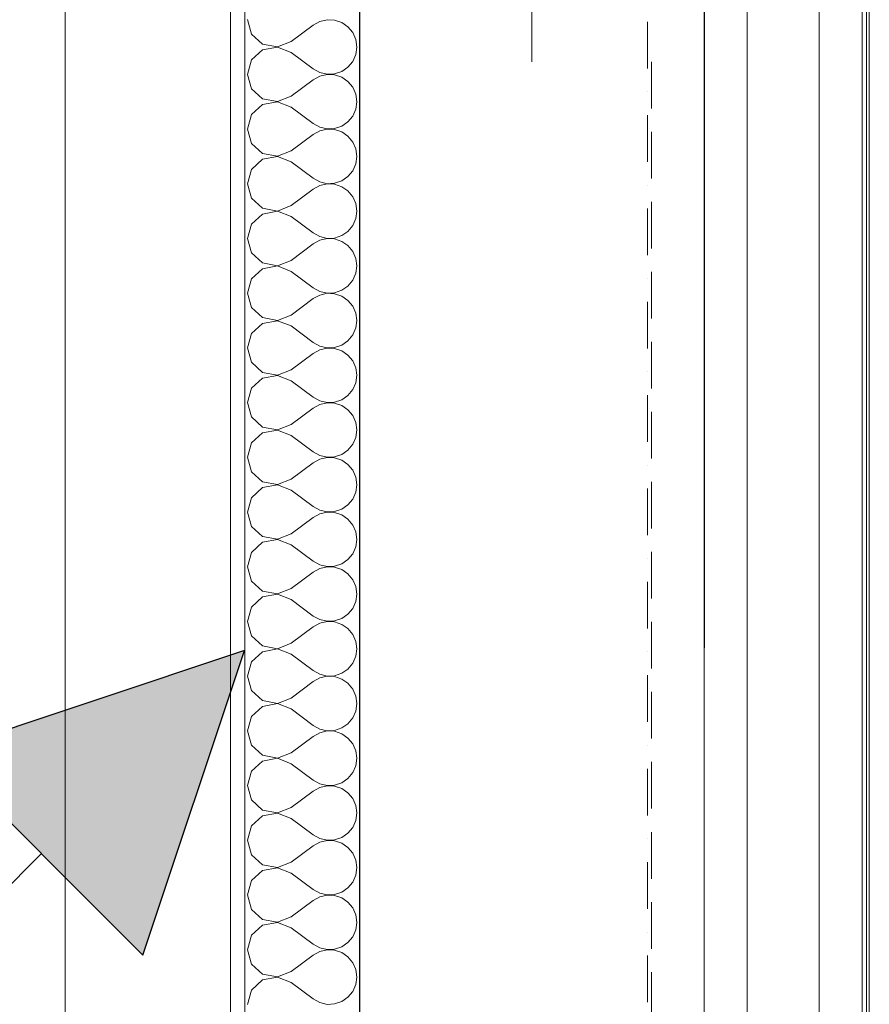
# Model space of a CAD drawing. Header units: metres. Extents: x -2 to 117, y -1 to 84.
# Tile 52 of 186: x 21.14 to 22.33, y 35.76 to 37.13. Entities that reach past the tile are written whole.
import ezdxf

# ---------------------------------------------------------------- set-up
doc = ezdxf.new("R2010")
doc.units = ezdxf.units.M
for name, color, linetype in [('ITB_ELT_Blitzschutz', 5, 'Continuous'), ('KFP_Achsenraster', 7, 'Continuous'), ('KFP_Schnittlinien.Marker', 7, 'Continuous'), ('KFP_Unterzug', 7, 'Continuous'), ('KFP_Wand Aussen', 7, 'Continuous'), ('Neubau_KFP_Wand Innen', 7, 'Continuous')]:
    doc.layers.add(name, color=color, linetype=linetype)

# ---------------------------------------------------------------- blocks, each defined once
blk = doc.blocks.new('ITB_1002-ID-43-8-11635-220')
at = {"layer": 'KFP_Achsenraster', "color": 251, "lineweight": 5, "true_color": 0x5a5d5a}
for p, q in [((-43.1453, -23.9314), (-43.1453, -23.8664)), ((-43.1453, -23.9639), (-43.1453, -23.9639)), ((-43.1453, -24.0614), (-43.1453, -23.9964)), ((-43.1453, -24.0939), (-43.1453, -24.0939)), ((-43.1453, -24.1914), (-43.1453, -24.1264)), ((-43.1453, -24.2239), (-43.1453, -24.2239)), ((-43.1453, -24.3214), (-43.1453, -24.2564)), ((-43.1453, -24.3539), (-43.1453, -24.3539)), ((-43.1453, -24.4514), (-43.1453, -24.3864)), ((-43.1453, -24.4839), (-43.1453, -24.4839)), ((-43.1453, -24.5814), (-43.1453, -24.5164)), ((-43.1453, -24.6139), (-43.1453, -24.6139)), ((-43.1453, -24.7114), (-43.1453, -24.6464)), ((-43.1453, -24.7439), (-43.1453, -24.7439)), ((-43.1453, -24.8414), (-43.1453, -24.7764)), ((-43.1453, -24.8739), (-43.1453, -24.8739)), ((-43.1453, -24.9714), (-43.1453, -24.9064)), ((-43.1453, -25.0039), (-43.1453, -25.0039)), ((-43.1453, -25.1014), (-43.1453, -25.0364)), ((-43.1453, -25.1339), (-43.1453, -25.1339)), ((-43.1453, -25.2314), (-43.1453, -25.1664))]:
    blk.add_line(p, q, dxfattribs=at)
at = {"layer": 'KFP_Schnittlinien.Marker', "color": 251, "lineweight": 5, "true_color": 0x5a5d5a}
for p, q in [((-43.9564, -23.7346), (-43.9564, -23.9846)), ((-43.9564, -24.1096), (-43.9564, -24.1096)), ((-43.9564, -24.2346), (-43.9564, -24.4846)), ((-43.9564, -24.6096), (-43.9564, -24.6096)), ((-43.9564, -24.7346), (-43.9564, -24.9846)), ((-43.9564, -25.1096), (-43.9564, -25.1096))]:
    blk.add_line(p, q, dxfattribs=at)
at = {"layer": 'KFP_Unterzug', "color": 251, "lineweight": 5, "true_color": 0x5a5d5a}
for p, q in [((-43.3064, -23.8518), (-43.3064, -23.9218)), ((-43.0664, -23.8891), (-43.0664, -23.9791)), ((-43.1397, -23.9218), (-43.1397, -23.9871)), ((-43.1397, -24.0196), (-43.1397, -24.0846)), ((-43.0664, -24.0241), (-43.0664, -24.1141)), ((-43.1397, -24.1171), (-43.1397, -24.1821)), ((-43.0664, -24.1591), (-43.0664, -24.2491)), ((-43.1397, -24.2146), (-43.1397, -24.2796)), ((-43.0664, -24.2941), (-43.0664, -24.3841)), ((-43.1397, -24.3121), (-43.1397, -24.3771)), ((-43.1397, -24.4096), (-43.1397, -24.4746)), ((-43.0664, -24.4291), (-43.0664, -24.5191)), ((-43.1397, -24.5071), (-43.1397, -24.5721)), ((-43.0664, -24.5641), (-43.0664, -24.6541)), ((-43.1397, -24.6046), (-43.1397, -24.6696)), ((-43.1397, -24.7021), (-43.1397, -24.7671)), ((-43.0664, -24.6991), (-43.0664, -24.7891)), ((-43.1397, -24.7996), (-43.1397, -24.8646)), ((-43.0664, -24.8341), (-43.0664, -24.9241)), ((-43.1397, -24.8971), (-43.1397, -24.9621)), ((-43.0664, -24.9691), (-43.0664, -25.0591)), ((-43.1397, -24.9946), (-43.1397, -25.0596)), ((-43.1397, -25.0921), (-43.1397, -25.1571)), ((-43.0664, -25.1041), (-43.0664, -25.1941)), ((-43.1397, -25.1896), (-43.1397, -25.2546))]:
    blk.add_line(p, q, dxfattribs=at)
at = {"layer": 'KFP_Wand Aussen', "color": 251, "lineweight": 5, "true_color": 0x5a5d5a}
for p, q in [((-43.5459, -14.7241), (-43.5464, -30.4441)), ((-43.0664, -30.4441), (-43.0659, -14.7241)), ((-43.546, -20.4302), (-43.5462, -24.738)), ((-43.0662, -24.738), (-43.066, -20.4302)), ((-43.9564, -23.5341), (-43.9564, -28.8241)), ((-43.7264, -23.5341), (-43.7264, -28.8241)), ((-43.7064, -23.6541), (-43.7064, -28.8241)), ((-43.5464, -23.6541), (-43.5464, -28.8241)), ((-43.0664, -28.8241), (-43.0664, -23.6541)), ((-43.7026, -23.8633), (-43.6969, -23.8833)), ((-43.6416, -23.8938), (-43.6111, -23.8709)), ((-43.6019, -23.8658), (-43.6111, -23.8709)), ((-43.5917, -23.8634), (-43.6019, -23.8658)), ((-43.5812, -23.8639), (-43.5917, -23.8634)), ((-43.5712, -23.8673), (-43.5812, -23.8639)), ((-43.5626, -23.8733), (-43.5712, -23.8673)), ((-43.6969, -23.8833), (-43.6815, -23.8974)), ((-43.5559, -23.8813), (-43.5626, -23.8733)), ((-43.5516, -23.891), (-43.5559, -23.8813)), ((-43.6815, -23.8974), (-43.661, -23.9012)), ((-43.661, -23.9012), (-43.6416, -23.8938)), ((-43.5502, -23.9014), (-43.5516, -23.891)), ((-43.6815, -23.9054), (-43.6969, -23.9194)), ((-43.661, -23.9015), (-43.6815, -23.9054)), ((-43.6416, -23.909), (-43.661, -23.9015)), ((-43.6416, -23.909), (-43.6111, -23.9318)), ((-43.5559, -23.9214), (-43.5516, -23.9118)), ((-43.5516, -23.9118), (-43.5502, -23.9014)), ((-43.6969, -23.9194), (-43.7026, -23.9395)), ((-43.5626, -23.9295), (-43.5559, -23.9214)), ((-43.7026, -23.9395), (-43.6969, -23.9595)), ((-43.6111, -23.9318), (-43.6019, -23.9369)), ((-43.6019, -23.9369), (-43.5917, -23.9393)), ((-43.5917, -23.9396), (-43.6019, -23.942)), ((-43.5917, -23.9393), (-43.5812, -23.9388)), ((-43.5812, -23.9401), (-43.5917, -23.9396)), ((-43.5812, -23.9388), (-43.5712, -23.9354)), ((-43.5712, -23.9435), (-43.5812, -23.9401)), ((-43.5712, -23.9354), (-43.5626, -23.9295)), ((-43.6416, -23.9699), (-43.6111, -23.9471)), ((-43.6019, -23.942), (-43.6111, -23.9471)), ((-43.5626, -23.9494), (-43.5712, -23.9435)), ((-43.5559, -23.9575), (-43.5626, -23.9494)), ((-43.6969, -23.9595), (-43.6815, -23.9735)), ((-43.5516, -23.9672), (-43.5559, -23.9575)), ((-43.5502, -23.9776), (-43.5516, -23.9672)), ((-43.6815, -23.9816), (-43.6969, -23.9956)), ((-43.6815, -23.9735), (-43.661, -23.9774)), ((-43.661, -23.9777), (-43.6815, -23.9816)), ((-43.661, -23.9774), (-43.6416, -23.9699)), ((-43.6416, -23.9852), (-43.661, -23.9777)), ((-43.5516, -23.988), (-43.5502, -23.9776)), ((-43.6969, -23.9956), (-43.7026, -24.0157)), ((-43.6416, -23.9852), (-43.6111, -24.008)), ((-43.5559, -23.9976), (-43.5516, -23.988)), ((-43.6111, -24.008), (-43.6019, -24.0131)), ((-43.5712, -24.0116), (-43.5626, -24.0057)), ((-43.5626, -24.0057), (-43.5559, -23.9976)), ((-43.7026, -24.0157), (-43.6969, -24.0357)), ((-43.6416, -24.0461), (-43.6111, -24.0233)), ((-43.6019, -24.0182), (-43.6111, -24.0233)), ((-43.6019, -24.0131), (-43.5917, -24.0155)), ((-43.5917, -24.0158), (-43.6019, -24.0182)), ((-43.5917, -24.0155), (-43.5812, -24.015)), ((-43.5812, -24.0163), (-43.5917, -24.0158)), ((-43.5812, -24.015), (-43.5712, -24.0116)), ((-43.5712, -24.0197), (-43.5812, -24.0163)), ((-43.5626, -24.0256), (-43.5712, -24.0197)), ((-43.6969, -24.0357), (-43.6815, -24.0497)), ((-43.5559, -24.0337), (-43.5626, -24.0256)), ((-43.5516, -24.0433), (-43.5559, -24.0337)), ((-43.6815, -24.0497), (-43.661, -24.0536)), ((-43.661, -24.0536), (-43.6416, -24.0461)), ((-43.5502, -24.0538), (-43.5516, -24.0433)), ((-43.6815, -24.0578), (-43.6969, -24.0718)), ((-43.661, -24.0539), (-43.6815, -24.0578)), ((-43.6416, -24.0614), (-43.661, -24.0539)), ((-43.6416, -24.0614), (-43.6111, -24.0842)), ((-43.5559, -24.0738), (-43.5516, -24.0642)), ((-43.5516, -24.0642), (-43.5502, -24.0538)), ((-43.6969, -24.0718), (-43.7026, -24.0918)), ((-43.5626, -24.0819), (-43.5559, -24.0738)), ((-43.7026, -24.0918), (-43.6969, -24.1119)), ((-43.6111, -24.0842), (-43.6019, -24.0893)), ((-43.6019, -24.0893), (-43.5917, -24.0917)), ((-43.5917, -24.092), (-43.6019, -24.0944)), ((-43.5917, -24.0917), (-43.5812, -24.0912)), ((-43.5812, -24.0925), (-43.5917, -24.092)), ((-43.5812, -24.0912), (-43.5712, -24.0878)), ((-43.5712, -24.0878), (-43.5626, -24.0819)), ((-43.6416, -24.1223), (-43.6111, -24.0995)), ((-43.6019, -24.0944), (-43.6111, -24.0995)), ((-43.5712, -24.0959), (-43.5812, -24.0925)), ((-43.5626, -24.1018), (-43.5712, -24.0959)), ((-43.5559, -24.1099), (-43.5626, -24.1018)), ((-43.6969, -24.1119), (-43.6815, -24.1259)), ((-43.5516, -24.1195), (-43.5559, -24.1099)), ((-43.5502, -24.1299), (-43.5516, -24.1195)), ((-43.6815, -24.1259), (-43.661, -24.1298)), ((-43.661, -24.1301), (-43.6815, -24.134)), ((-43.661, -24.1298), (-43.6416, -24.1223)), ((-43.6416, -24.1376), (-43.661, -24.1301)), ((-43.5516, -24.1404), (-43.5502, -24.1299)), ((-43.6815, -24.134), (-43.6969, -24.148)), ((-43.6416, -24.1376), (-43.6111, -24.1604)), ((-43.5559, -24.15), (-43.5516, -24.1404)), ((-43.6969, -24.148), (-43.7026, -24.168)), ((-43.6111, -24.1604), (-43.6019, -24.1655)), ((-43.5712, -24.164), (-43.5626, -24.1581)), ((-43.5626, -24.1581), (-43.5559, -24.15)), ((-43.7026, -24.168), (-43.6969, -24.1881)), ((-43.6019, -24.1706), (-43.6111, -24.1757)), ((-43.6019, -24.1655), (-43.5917, -24.1679)), ((-43.5917, -24.1682), (-43.6019, -24.1706)), ((-43.5917, -24.1679), (-43.5812, -24.1674)), ((-43.5812, -24.1687), (-43.5917, -24.1682)), ((-43.5812, -24.1674), (-43.5712, -24.164)), ((-43.5712, -24.1721), (-43.5812, -24.1687)), ((-43.5626, -24.178), (-43.5712, -24.1721)), ((-43.6969, -24.1881), (-43.6815, -24.2021)), ((-43.6416, -24.1985), (-43.6111, -24.1757)), ((-43.5559, -24.1861), (-43.5626, -24.178)), ((-43.5516, -24.1957), (-43.5559, -24.1861)), ((-43.661, -24.206), (-43.6416, -24.1985)), ((-43.5502, -24.2061), (-43.5516, -24.1957)), ((-43.6815, -24.2102), (-43.6969, -24.2242)), ((-43.6815, -24.2021), (-43.661, -24.206)), ((-43.661, -24.2063), (-43.6815, -24.2102)), ((-43.6416, -24.2138), (-43.661, -24.2063)), ((-43.6416, -24.2138), (-43.6111, -24.2366)), ((-43.5516, -24.2165), (-43.5502, -24.2061)), ((-43.6969, -24.2242), (-43.7026, -24.2442)), ((-43.5626, -24.2343), (-43.5559, -24.2262)), ((-43.5559, -24.2262), (-43.5516, -24.2165)), ((-43.6111, -24.2366), (-43.6019, -24.2417)), ((-43.6019, -24.2417), (-43.5917, -24.2441)), ((-43.5812, -24.2436), (-43.5712, -24.2402)), ((-43.5712, -24.2402), (-43.5626, -24.2343)), ((-43.7026, -24.2442), (-43.6969, -24.2643)), ((-43.6416, -24.2747), (-43.6111, -24.2518)), ((-43.6019, -24.2468), (-43.6111, -24.2518)), ((-43.5917, -24.2444), (-43.6019, -24.2468)), ((-43.5917, -24.2441), (-43.5812, -24.2436)), ((-43.5812, -24.2449), (-43.5917, -24.2444)), ((-43.5712, -24.2483), (-43.5812, -24.2449)), ((-43.5626, -24.2542), (-43.5712, -24.2483)), ((-43.5559, -24.2623), (-43.5626, -24.2542)), ((-43.6969, -24.2643), (-43.6815, -24.2783)), ((-43.5516, -24.2719), (-43.5559, -24.2623)), ((-43.6815, -24.2783), (-43.661, -24.2822)), ((-43.661, -24.2825), (-43.6815, -24.2863)), ((-43.661, -24.2822), (-43.6416, -24.2747)), ((-43.6416, -24.2899), (-43.661, -24.2825)), ((-43.5502, -24.2823), (-43.5516, -24.2719)), ((-43.5516, -24.2927), (-43.5502, -24.2823)), ((-43.6815, -24.2863), (-43.6969, -24.3004)), ((-43.6416, -24.2899), (-43.6111, -24.3128)), ((-43.5559, -24.3024), (-43.5516, -24.2927)), ((-43.6969, -24.3004), (-43.7026, -24.3204)), ((-43.5712, -24.3164), (-43.5626, -24.3104)), ((-43.5626, -24.3104), (-43.5559, -24.3024)), ((-43.7026, -24.3204), (-43.6969, -24.3404)), ((-43.6111, -24.3128), (-43.6019, -24.3179)), ((-43.6019, -24.323), (-43.6111, -24.328)), ((-43.6019, -24.3179), (-43.5917, -24.3203)), ((-43.5917, -24.3206), (-43.6019, -24.323)), ((-43.5917, -24.3203), (-43.5812, -24.3198)), ((-43.5812, -24.3211), (-43.5917, -24.3206)), ((-43.5812, -24.3198), (-43.5712, -24.3164)), ((-43.5712, -24.3244), (-43.5812, -24.3211)), ((-43.5626, -24.3304), (-43.5712, -24.3244)), ((-43.6416, -24.3509), (-43.6111, -24.328)), ((-43.5559, -24.3385), (-43.5626, -24.3304)), ((-43.5516, -24.3481), (-43.5559, -24.3385)), ((-43.6969, -24.3404), (-43.6815, -24.3545)), ((-43.661, -24.3584), (-43.6416, -24.3509)), ((-43.5502, -24.3585), (-43.5516, -24.3481)), ((-43.6815, -24.3625), (-43.6969, -24.3766)), ((-43.6815, -24.3545), (-43.661, -24.3584)), ((-43.661, -24.3587), (-43.6815, -24.3625)), ((-43.6416, -24.3661), (-43.661, -24.3587)), ((-43.6416, -24.3661), (-43.6111, -24.389)), ((-43.5516, -24.3689), (-43.5502, -24.3585)), ((-43.6969, -24.3766), (-43.7026, -24.3966)), ((-43.5626, -24.3866), (-43.5559, -24.3785)), ((-43.5559, -24.3785), (-43.5516, -24.3689)), ((-43.6111, -24.389), (-43.6019, -24.3941)), ((-43.5812, -24.3959), (-43.5712, -24.3926)), ((-43.5712, -24.3926), (-43.5626, -24.3866)), ((-43.7026, -24.3966), (-43.6969, -24.4166)), ((-43.6416, -24.4271), (-43.6111, -24.4042)), ((-43.6019, -24.3991), (-43.6111, -24.4042)), ((-43.6019, -24.3941), (-43.5917, -24.3965)), ((-43.5917, -24.3968), (-43.6019, -24.3991)), ((-43.5917, -24.3965), (-43.5812, -24.3959)), ((-43.5812, -24.3973), (-43.5917, -24.3968)), ((-43.5712, -24.4006), (-43.5812, -24.3973)), ((-43.5626, -24.4066), (-43.5712, -24.4006)), ((-43.5559, -24.4147), (-43.5626, -24.4066)), ((-43.6969, -24.4166), (-43.6815, -24.4307)), ((-43.5516, -24.4243), (-43.5559, -24.4147)), ((-43.6815, -24.4307), (-43.661, -24.4346)), ((-43.661, -24.4349), (-43.6815, -24.4387)), ((-43.661, -24.4346), (-43.6416, -24.4271)), ((-43.6416, -24.4423), (-43.661, -24.4349)), ((-43.5502, -24.4347), (-43.5516, -24.4243)), ((-43.5516, -24.4451), (-43.5502, -24.4347)), ((-43.6815, -24.4387), (-43.6969, -24.4528)), ((-43.6416, -24.4423), (-43.6111, -24.4652)), ((-43.5559, -24.4547), (-43.5516, -24.4451)), ((-43.6969, -24.4528), (-43.7026, -24.4728)), ((-43.5626, -24.4628), (-43.5559, -24.4547)), ((-43.7026, -24.4728), (-43.6969, -24.4928)), ((-43.6111, -24.4652), (-43.6019, -24.4703)), ((-43.6019, -24.4753), (-43.6111, -24.4804)), ((-43.6019, -24.4703), (-43.5917, -24.4726)), ((-43.5917, -24.473), (-43.6019, -24.4753)), ((-43.5917, -24.4726), (-43.5812, -24.4721)), ((-43.5812, -24.4735), (-43.5917, -24.473)), ((-43.5812, -24.4721), (-43.5712, -24.4688)), ((-43.5712, -24.4768), (-43.5812, -24.4735)), ((-43.5712, -24.4688), (-43.5626, -24.4628)), ((-43.6416, -24.5033), (-43.6111, -24.4804)), ((-43.5626, -24.4828), (-43.5712, -24.4768)), ((-43.5559, -24.4909), (-43.5626, -24.4828)), ((-43.6969, -24.4928), (-43.6815, -24.5069)), ((-43.661, -24.5107), (-43.6416, -24.5033)), ((-43.5516, -24.5005), (-43.5559, -24.4909)), ((-43.5502, -24.5109), (-43.5516, -24.5005)), ((-43.6815, -24.5149), (-43.6969, -24.529)), ((-43.6815, -24.5069), (-43.661, -24.5107)), ((-43.661, -24.5111), (-43.6815, -24.5149)), ((-43.6416, -24.5185), (-43.661, -24.5111)), ((-43.5516, -24.5213), (-43.5502, -24.5109)), ((-43.6969, -24.529), (-43.7026, -24.549)), ((-43.6416, -24.5185), (-43.6111, -24.5414)), ((-43.5626, -24.539), (-43.5559, -24.5309)), ((-43.5559, -24.5309), (-43.5516, -24.5213)), ((-43.6111, -24.5414), (-43.6019, -24.5465)), ((-43.5712, -24.545), (-43.5626, -24.539)), ((-43.7026, -24.549), (-43.6969, -24.569)), ((-43.6416, -24.5795), (-43.6111, -24.5566)), ((-43.6019, -24.5515), (-43.6111, -24.5566)), ((-43.6019, -24.5465), (-43.5917, -24.5488)), ((-43.5917, -24.5491), (-43.6019, -24.5515)), ((-43.5917, -24.5488), (-43.5812, -24.5483)), ((-43.5812, -24.5497), (-43.5917, -24.5491)), ((-43.5812, -24.5483), (-43.5712, -24.545)), ((-43.5712, -24.553), (-43.5812, -24.5497)), ((-43.5626, -24.559), (-43.5712, -24.553)), ((-43.6969, -24.569), (-43.6815, -24.5831)), ((-43.5559, -24.5671), (-43.5626, -24.559)), ((-43.5516, -24.5767), (-43.5559, -24.5671)), ((-43.6815, -24.5831), (-43.661, -24.5869)), ((-43.661, -24.5869), (-43.6416, -24.5795)), ((-43.5502, -24.5871), (-43.5516, -24.5767)), ((-43.6815, -24.5911), (-43.6969, -24.6052)), ((-43.661, -24.5872), (-43.6815, -24.5911)), ((-43.6416, -24.5947), (-43.661, -24.5872)), ((-43.6416, -24.5947), (-43.6111, -24.6176)), ((-43.5559, -24.6071), (-43.5516, -24.5975)), ((-43.5516, -24.5975), (-43.5502, -24.5871)), ((-43.6969, -24.6052), (-43.7026, -24.6252)), ((-43.5626, -24.6152), (-43.5559, -24.6071)), ((-43.7026, -24.6252), (-43.6969, -24.6452)), ((-43.6111, -24.6176), (-43.6019, -24.6226)), ((-43.6019, -24.6226), (-43.5917, -24.625)), ((-43.5917, -24.6253), (-43.6019, -24.6277)), ((-43.5917, -24.625), (-43.5812, -24.6245)), ((-43.5812, -24.6258), (-43.5917, -24.6253)), ((-43.5812, -24.6245), (-43.5712, -24.6212)), ((-43.5712, -24.6292), (-43.5812, -24.6258)), ((-43.5712, -24.6212), (-43.5626, -24.6152)), ((-43.6416, -24.6557), (-43.6111, -24.6328)), ((-43.6019, -24.6277), (-43.6111, -24.6328)), ((-43.5626, -24.6352), (-43.5712, -24.6292)), ((-43.5559, -24.6432), (-43.5626, -24.6352)), ((-43.6969, -24.6452), (-43.6815, -24.6593)), ((-43.5516, -24.6529), (-43.5559, -24.6432)), ((-43.5502, -24.6633), (-43.5516, -24.6529)), ((-43.6815, -24.6673), (-43.6969, -24.6813)), ((-43.6815, -24.6593), (-43.661, -24.6631)), ((-43.661, -24.6634), (-43.6815, -24.6673)), ((-43.661, -24.6631), (-43.6416, -24.6557)), ((-43.6416, -24.6709), (-43.661, -24.6634)), ((-43.5516, -24.6737), (-43.5502, -24.6633)), ((-43.6969, -24.6813), (-43.7026, -24.7014)), ((-43.6416, -24.6709), (-43.6111, -24.6938)), ((-43.5559, -24.6833), (-43.5516, -24.6737)), ((-43.6111, -24.6938), (-43.6019, -24.6988)), ((-43.5712, -24.6974), (-43.5626, -24.6914)), ((-43.5626, -24.6914), (-43.5559, -24.6833)), ((-43.7026, -24.7014), (-43.6969, -24.7214)), ((-43.6416, -24.7318), (-43.6111, -24.709)), ((-43.6019, -24.7039), (-43.6111, -24.709)), ((-43.6019, -24.6988), (-43.5917, -24.7012)), ((-43.5917, -24.7015), (-43.6019, -24.7039)), ((-43.5917, -24.7012), (-43.5812, -24.7007)), ((-43.5812, -24.702), (-43.5917, -24.7015)), ((-43.5812, -24.7007), (-43.5712, -24.6974)), ((-43.5712, -24.7054), (-43.5812, -24.702)), ((-43.5626, -24.7113), (-43.5712, -24.7054)), ((-43.6969, -24.7214), (-43.6815, -24.7354)), ((-43.5559, -24.7194), (-43.5626, -24.7113)), ((-43.5516, -24.7291), (-43.5559, -24.7194)), ((-43.6815, -24.7354), (-43.661, -24.7393)), ((-43.661, -24.7393), (-43.6416, -24.7318)), ((-43.5502, -24.7395), (-43.5516, -24.7291)), ((-43.6815, -24.7435), (-43.6969, -24.7575)), ((-43.661, -24.7396), (-43.6815, -24.7435)), ((-43.6416, -24.7471), (-43.661, -24.7396)), ((-43.6416, -24.7471), (-43.6111, -24.7699)), ((-43.5559, -24.7595), (-43.5516, -24.7499)), ((-43.5516, -24.7499), (-43.5502, -24.7395)), ((-43.6969, -24.7575), (-43.7026, -24.7776)), ((-43.5626, -24.7676), (-43.5559, -24.7595)), ((-43.7026, -24.7776), (-43.6969, -24.7976)), ((-43.6111, -24.7699), (-43.6019, -24.775)), ((-43.6019, -24.775), (-43.5917, -24.7774)), ((-43.5917, -24.7777), (-43.6019, -24.7801)), ((-43.5917, -24.7774), (-43.5812, -24.7769)), ((-43.5812, -24.7782), (-43.5917, -24.7777)), ((-43.5812, -24.7769), (-43.5712, -24.7735)), ((-43.5712, -24.7735), (-43.5626, -24.7676)), ((-43.6416, -24.808), (-43.6111, -24.7852)), ((-43.6019, -24.7801), (-43.6111, -24.7852)), ((-43.5712, -24.7816), (-43.5812, -24.7782)), ((-43.5626, -24.7875), (-43.5712, -24.7816)), ((-43.5559, -24.7956), (-43.5626, -24.7875)), ((-43.6969, -24.7976), (-43.6815, -24.8116)), ((-43.5516, -24.8052), (-43.5559, -24.7956)), ((-43.5502, -24.8157), (-43.5516, -24.8052)), ((-43.6815, -24.8116), (-43.661, -24.8155)), ((-43.661, -24.8158), (-43.6815, -24.8197)), ((-43.661, -24.8155), (-43.6416, -24.808)), ((-43.6416, -24.8233), (-43.661, -24.8158)), ((-43.5516, -24.8261), (-43.5502, -24.8157)), ((-43.6815, -24.8197), (-43.6969, -24.8337)), ((-43.6416, -24.8233), (-43.6111, -24.8461)), ((-43.5559, -24.8357), (-43.5516, -24.8261)), ((-43.6969, -24.8337), (-43.7026, -24.8538)), ((-43.6111, -24.8461), (-43.6019, -24.8512)), ((-43.5712, -24.8497), (-43.5626, -24.8438)), ((-43.5626, -24.8438), (-43.5559, -24.8357)), ((-43.7026, -24.8538), (-43.6969, -24.8738)), ((-43.6019, -24.8563), (-43.6111, -24.8614)), ((-43.6019, -24.8512), (-43.5917, -24.8536)), ((-43.5917, -24.8539), (-43.6019, -24.8563)), ((-43.5917, -24.8536), (-43.5812, -24.8531)), ((-43.5812, -24.8544), (-43.5917, -24.8539)), ((-43.5812, -24.8531), (-43.5712, -24.8497)), ((-43.5712, -24.8578), (-43.5812, -24.8544)), ((-43.5626, -24.8637), (-43.5712, -24.8578)), ((-43.6969, -24.8738), (-43.6815, -24.8878)), ((-43.6416, -24.8842), (-43.6111, -24.8614)), ((-43.5559, -24.8718), (-43.5626, -24.8637)), ((-43.5516, -24.8814), (-43.5559, -24.8718)), ((-43.661, -24.8917), (-43.6416, -24.8842)), ((-43.5502, -24.8918), (-43.5516, -24.8814)), ((-43.6815, -24.8959), (-43.6969, -24.9099)), ((-43.6815, -24.8878), (-43.661, -24.8917)), ((-43.661, -24.892), (-43.6815, -24.8959)), ((-43.6416, -24.8995), (-43.661, -24.892)), ((-43.6416, -24.8995), (-43.6111, -24.9223)), ((-43.5516, -24.9023), (-43.5502, -24.8918)), ((-43.6969, -24.9099), (-43.7026, -24.9299)), ((-43.5626, -24.92), (-43.5559, -24.9119)), ((-43.5559, -24.9119), (-43.5516, -24.9023)), ((-43.6111, -24.9223), (-43.6019, -24.9274)), ((-43.6019, -24.9274), (-43.5917, -24.9298)), ((-43.5812, -24.9293), (-43.5712, -24.9259)), ((-43.5712, -24.9259), (-43.5626, -24.92)), ((-43.7026, -24.9299), (-43.6969, -24.95)), ((-43.6416, -24.9604), (-43.6111, -24.9376)), ((-43.6019, -24.9325), (-43.6111, -24.9376)), ((-43.5917, -24.9301), (-43.6019, -24.9325)), ((-43.5917, -24.9298), (-43.5812, -24.9293)), ((-43.5812, -24.9306), (-43.5917, -24.9301)), ((-43.5712, -24.934), (-43.5812, -24.9306)), ((-43.5626, -24.9399), (-43.5712, -24.934)), ((-43.5559, -24.948), (-43.5626, -24.9399)), ((-43.6969, -24.95), (-43.6815, -24.964)), ((-43.5516, -24.9576), (-43.5559, -24.948)), ((-43.6815, -24.964), (-43.661, -24.9679)), ((-43.661, -24.9682), (-43.6815, -24.9721)), ((-43.661, -24.9679), (-43.6416, -24.9604)), ((-43.6416, -24.9757), (-43.661, -24.9682)), ((-43.5502, -24.968), (-43.5516, -24.9576)), ((-43.5516, -24.9784), (-43.5502, -24.968)), ((-43.6815, -24.9721), (-43.6969, -24.9861)), ((-43.6416, -24.9757), (-43.6111, -24.9985)), ((-43.5559, -24.9881), (-43.5516, -24.9784)), ((-43.6969, -24.9861), (-43.7026, -25.0061)), ((-43.5712, -25.0021), (-43.5626, -24.9962)), ((-43.5626, -24.9962), (-43.5559, -24.9881)), ((-43.7026, -25.0061), (-43.6969, -25.0262)), ((-43.6111, -24.9985), (-43.6019, -25.0036)), ((-43.6019, -25.0087), (-43.6111, -25.0138)), ((-43.6019, -25.0036), (-43.5917, -25.006)), ((-43.5917, -25.0063), (-43.6019, -25.0087)), ((-43.5917, -25.006), (-43.5812, -25.0055)), ((-43.5812, -25.0068), (-43.5917, -25.0063)), ((-43.5812, -25.0055), (-43.5712, -25.0021)), ((-43.5712, -25.0102), (-43.5812, -25.0068)), ((-43.5626, -25.0161), (-43.5712, -25.0102)), ((-43.6416, -25.0366), (-43.6111, -25.0138)), ((-43.5559, -25.0242), (-43.5626, -25.0161)), ((-43.5516, -25.0338), (-43.5559, -25.0242)), ((-43.6969, -25.0262), (-43.6815, -25.0402)), ((-43.661, -25.0441), (-43.6416, -25.0366)), ((-43.5502, -25.0442), (-43.5516, -25.0338)), ((-43.6815, -25.0483), (-43.6969, -25.0623)), ((-43.6815, -25.0402), (-43.661, -25.0441)), ((-43.661, -25.0444), (-43.6815, -25.0483)), ((-43.6416, -25.0518), (-43.661, -25.0444)), ((-43.6416, -25.0518), (-43.6111, -25.0747)), ((-43.5516, -25.0546), (-43.5502, -25.0442)), ((-43.6969, -25.0623), (-43.7026, -25.0823)), ((-43.5626, -25.0724), (-43.5559, -25.0643)), ((-43.5559, -25.0643), (-43.5516, -25.0546)), ((-43.6111, -25.0747), (-43.6019, -25.0798)), ((-43.5812, -25.0817), (-43.5712, -25.0783)), ((-43.5712, -25.0783), (-43.5626, -25.0724)), ((-43.7026, -25.0823), (-43.6969, -25.1024)), ((-43.6416, -25.1128), (-43.6111, -25.0899)), ((-43.6019, -25.0849), (-43.6111, -25.0899)), ((-43.6019, -25.0798), (-43.5917, -25.0822)), ((-43.5917, -25.0825), (-43.6019, -25.0849)), ((-43.5917, -25.0822), (-43.5812, -25.0817)), ((-43.5812, -25.083), (-43.5917, -25.0825)), ((-43.5712, -25.0863), (-43.5812, -25.083)), ((-43.5626, -25.0923), (-43.5712, -25.0863)), ((-43.5559, -25.1004), (-43.5626, -25.0923)), ((-43.6969, -25.1024), (-43.6815, -25.1164)), ((-43.5516, -25.11), (-43.5559, -25.1004)), ((-43.6815, -25.1164), (-43.661, -25.1203)), ((-43.661, -25.1206), (-43.6815, -25.1244)), ((-43.661, -25.1203), (-43.6416, -25.1128)), ((-43.6416, -25.128), (-43.661, -25.1206)), ((-43.5502, -25.1204), (-43.5516, -25.11)), ((-43.5516, -25.1308), (-43.5502, -25.1204)), ((-43.6815, -25.1244), (-43.6969, -25.1385)), ((-43.6416, -25.128), (-43.6111, -25.1509)), ((-43.5559, -25.1404), (-43.5516, -25.1308)), ((-43.6969, -25.1385), (-43.7026, -25.1585)), ((-43.5626, -25.1485), (-43.5559, -25.1404)), ((-43.7026, -25.1585), (-43.6969, -25.1785)), ((-43.6111, -25.1509), (-43.6019, -25.156)), ((-43.6019, -25.161), (-43.6111, -25.1661)), ((-43.6019, -25.156), (-43.5917, -25.1584)), ((-43.5917, -25.1587), (-43.6019, -25.161)), ((-43.5917, -25.1584), (-43.5812, -25.1579)), ((-43.5812, -25.1592), (-43.5917, -25.1587)), ((-43.5812, -25.1579), (-43.5712, -25.1545)), ((-43.5712, -25.1625), (-43.5812, -25.1592)), ((-43.5712, -25.1545), (-43.5626, -25.1485)), ((-43.6416, -25.189), (-43.6111, -25.1661)), ((-43.5626, -25.1685), (-43.5712, -25.1625)), ((-43.5559, -25.1766), (-43.5626, -25.1685)), ((-43.6969, -25.1785), (-43.6815, -25.1926)), ((-43.661, -25.1965), (-43.6416, -25.189)), ((-43.5516, -25.1862), (-43.5559, -25.1766)), ((-43.5502, -25.1966), (-43.5516, -25.1862)), ((-43.6815, -25.2006), (-43.6969, -25.2147)), ((-43.6815, -25.1926), (-43.661, -25.1965)), ((-43.661, -25.1968), (-43.6815, -25.2006)), ((-43.6416, -25.2042), (-43.661, -25.1968)), ((-43.5516, -25.207), (-43.5502, -25.1966)), ((-43.6969, -25.2147), (-43.7026, -25.2347)), ((-43.6416, -25.2042), (-43.6111, -25.2271)), ((-43.5626, -25.2247), (-43.5559, -25.2166)), ((-43.5559, -25.2166), (-43.5516, -25.207)), ((-43.6111, -25.2271), (-43.6019, -25.2322)), ((-43.5712, -25.2307), (-43.5626, -25.2247)), ((-43.6019, -25.2322), (-43.5917, -25.2346)), ((-43.5917, -25.2346), (-43.5812, -25.234)), ((-43.5812, -25.234), (-43.5712, -25.2307))]:
    blk.add_line(p, q, dxfattribs=at)
at = {"layer": 'Neubau_KFP_Wand Innen', "color": 251, "lineweight": 5, "true_color": 0x5a5d5a}
for p, q in [((-42.8404, -16.5015), (-42.8404, -29.1251)), ((-42.8364, -29.1211), (-42.8364, -16.5059)), ((-42.8464, -29.1341), (-42.8464, -23.6347)), ((-43.0064, -23.6847), (-43.0064, -29.1341)), ((-43.0064, -23.6847), (-43.0064, -29.1341)), ((-42.9064, -29.1341), (-42.9064, -23.6847)), ((-42.9064, -23.6847), (-42.9064, -29.1341)), ((-42.9064, -29.1341), (-42.9064, -23.6847)), ((-42.8464, -29.1341), (-42.8464, -23.6847)), ((-42.8404, -23.8977), (-42.8404, -29.1251)), ((-42.8364, -29.1211), (-42.8364, -23.8957))]:
    blk.add_line(p, q, dxfattribs=at)
blk = doc.blocks.new('Blitzschutz-Bauteile-ID-30-8-11635-12017')
at = {"layer": 'ITB_ELT_Blitzschutz', "lineweight": 30}
for points in [[(0.5657, 0.8485), (0.8485, 0.5657), (0.9899, 0.9899)], [(0.14, 0), (0.1331, 0.0433), (0.1133, 0.0823), (0.0823, 0.1133), (0.0433, 0.1331), (0, 0.14), (-0.0433, 0.1331), (-0.0823, 0.1133), (-0.1133, 0.0823), (-0.1331, 0.0433), (-0.14, 0), (-0.1331, -0.0433), (-0.1133, -0.0823), (-0.0823, -0.1133), (-0.0433, -0.1331), (0, -0.14), (0.0433, -0.1331), (0.0823, -0.1133), (0.1133, -0.0823), (0.1331, -0.0433)]]:
    blk.add_hatch(color=5, dxfattribs=at).paths.add_polyline_path(points)
at = {"layer": 'ITB_ELT_Blitzschutz', "color": 5, "lineweight": 30}
blk.add_line((0, 0), (0.7071, 0.7071), dxfattribs=at)
blk.add_lwpolyline([(0.9899, 0.9899), (0.5657, 0.8485), (0.8485, 0.5657), (0.9899, 0.9899)], dxfattribs=at)
blk.add_circle((0, 0), 0.14, dxfattribs=at)

msp = doc.modelspace()

# ---------------------------------------------------------------- block references
at = {"layer": 'KFP_Wand Aussen', "color": 251, "lineweight": 5, "true_color": 0x5a5d5a}
msp.add_blockref('ITB_1002-ID-43-8-11635-220', (65.1621, 60.9933), dxfattribs=at)

# ---------------------------------------------------------------- next in the draw order: block references
at = {"layer": 'ITB_ELT_Blitzschutz', "color": 5, "lineweight": 30}
msp.add_blockref('Blitzschutz-Bauteile-ID-30-8-11635-12017', (20.4654, 35.2615), dxfattribs=at)

doc.saveas('drawing.dxf')
